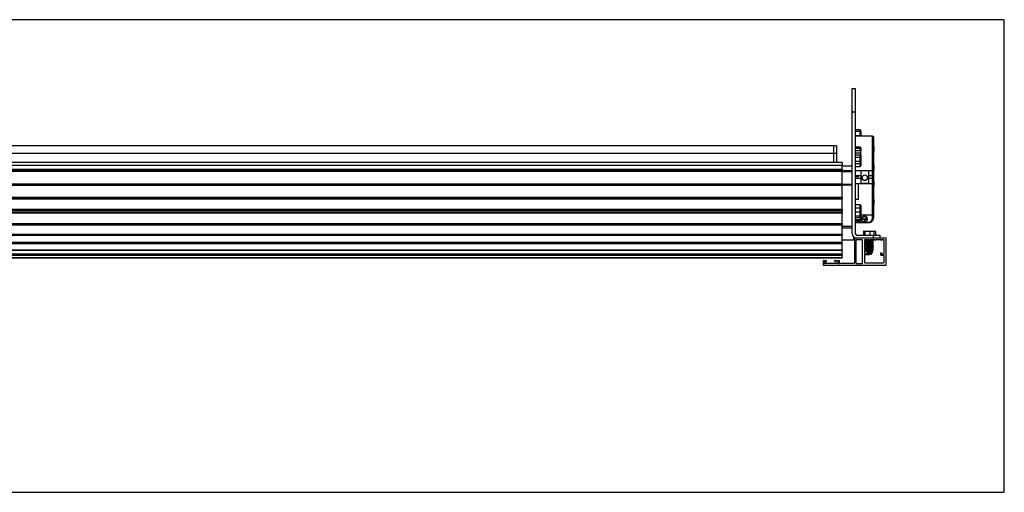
# Model space of a CAD drawing. Header units: millimetres. Extents: x 26 to 422, y 4 to 419.
# Tile 2 of 83: x 89 to 151, y 74 to 104. Entities that reach past the tile are written whole.
import ezdxf

# ---------------------------------------------------------------- set-up
doc = ezdxf.new("R2010")
doc.units = ezdxf.units.MM

msp = doc.modelspace()

# ---------------------------------------------------------------- linework, layer by layer
at = {"color": 7, "linetype": 'Continuous', "lineweight": 25}
for p, q in [((151.4327, 103.8659), (26.4327, 103.8659)), ((151.4327, 73.8659), (151.4327, 103.8659)), ((141.7755, 99.4908), (141.9755, 99.4908)), ((141.7755, 97.9908), (141.7755, 99.4908)), ((141.9755, 99.4908), (141.9755, 97.9908)), ((141.9755, 97.9908), (141.7755, 97.9908)), ((141.7755, 90.2908), (141.7755, 97.9908)), ((141.9755, 97.9908), (141.9755, 90.2908)), ((142.2755, 96.8662), (141.9755, 96.8662)), ((142.2755, 96.759), (141.9755, 96.759)), ((141.9755, 96.5138), (142.2755, 96.5138)), ((143.0755, 96.4717), (141.9755, 96.4717)), ((142.2755, 96.5138), (142.2755, 96.759)), ((142.3255, 96.8162), (142.3255, 96.7358)), ((142.3255, 96.7358), (142.3255, 96.4906)), ((142.3255, 96.4906), (142.3255, 96.4717)), ((143.1254, 96.4217), (143.1254, 94.2117)), ((140.6005, 95.8642), (35.8505, 95.8642)), ((140.7755, 95.8642), (140.6005, 95.8642)), ((140.6005, 95.8642), (140.6005, 95.3652)), ((140.7755, 95.8642), (140.7755, 95.3652)), ((142.2755, 95.7754), (141.9755, 95.7754)), ((142.2755, 95.686), (141.9755, 95.686)), ((142.2755, 95.5408), (142.2755, 95.686)), ((142.3255, 95.7254), (142.3255, 95.6584)), ((142.3255, 95.6584), (142.3255, 95.5176)), ((143.1505, 95.8146), (143.1505, 95.4896)), ((140.6005, 95.3652), (35.8505, 95.3652)), ((140.7755, 95.3652), (140.6005, 95.3652)), ((140.6005, 95.3652), (140.6005, 94.8047)), ((140.7755, 95.3652), (140.7755, 94.8047)), ((142.2755, 95.5408), (141.9755, 95.5408)), ((142.3255, 95.4034), (141.9755, 95.4034)), ((142.2755, 95.2751), (141.9755, 95.2751)), ((142.2755, 95.1178), (141.9755, 95.1178)), ((142.2755, 95.1178), (142.2755, 95.2751)), ((142.2755, 94.8667), (142.2755, 95.1178)), ((142.3255, 95.4034), (142.3255, 95.5176)), ((142.3255, 95.2518), (142.3255, 95.4034)), ((142.3255, 95.2518), (142.3255, 95.0993)), ((142.3255, 95.0993), (142.3255, 94.911)), ((141.1375, 94.8047), (36.1375, 94.8047)), ((36.1375, 94.6282), (141.1375, 94.6282)), ((141.1375, 94.8047), (141.1375, 94.6282)), ((141.1375, 94.3717), (141.1375, 94.6282)), ((141.7755, 94.567), (141.1375, 94.567)), ((142.2755, 94.8667), (141.9755, 94.8667)), ((141.9755, 94.7383), (142.2755, 94.7383)), ((142.2755, 94.5175), (141.9755, 94.5175)), ((142.2755, 94.7383), (142.2755, 94.8667)), ((142.2755, 94.5175), (142.2755, 94.7383)), ((142.3255, 94.911), (142.3255, 94.7826)), ((142.3255, 94.7826), (142.3255, 94.6573)), ((143.1505, 94.6596), (143.1505, 94.3346)), ((36.1375, 94.3717), (141.1375, 94.3717)), ((141.1375, 94.3142), (36.1375, 94.3142)), ((36.1375, 94.2623), (141.1375, 94.2623)), ((141.1375, 94.2193), (36.1375, 94.2193)), ((141.1375, 94.3717), (141.1375, 94.3142)), ((141.1375, 94.2623), (141.1375, 94.3142)), ((141.1375, 94.2623), (141.1375, 94.2193)), ((141.1375, 93.4572), (141.1375, 94.2193)), ((142.3255, 94.2617), (141.9755, 94.2617)), ((141.9755, 93.9678), (142.1754, 93.9678)), ((142.1754, 93.8868), (141.9755, 93.8868)), ((142.3255, 93.7826), (141.9755, 93.7826)), ((142.1754, 93.8868), (142.1754, 93.9678)), ((142.3255, 93.9462), (142.1754, 93.9462)), ((142.8255, 94.2624), (142.3255, 94.2624)), ((142.3255, 94.2624), (142.3255, 94.2611)), ((142.3255, 94.2617), (142.3255, 93.9462)), ((142.3255, 93.9462), (142.3255, 93.7826)), ((142.3255, 93.7826), (142.3255, 93.4763)), ((142.8255, 94.2611), (142.8255, 94.2624)), ((143.0755, 94.2617), (142.8255, 94.2617)), ((142.8255, 93.9462), (142.8255, 94.2617)), ((143.0755, 93.9462), (142.8255, 93.9462)), ((142.8255, 93.7826), (142.8255, 93.9462)), ((143.0755, 93.7826), (142.8255, 93.7826)), ((142.8255, 93.4763), (142.8255, 93.7826)), ((143.0755, 93.7826), (143.0755, 93.9462)), ((143.1254, 94.2117), (143.1254, 93.9742)), ((143.1254, 93.9742), (143.1254, 93.7589)), ((143.1254, 93.7589), (143.1254, 93.5262)), ((36.1375, 93.4572), (141.1375, 93.4572)), ((141.1375, 93.4187), (36.1375, 93.4187)), ((36.1375, 93.389), (141.1375, 93.389)), ((141.1375, 93.3427), (36.1375, 93.3427)), ((141.1375, 93.4572), (141.1375, 93.4187)), ((141.1375, 93.389), (141.1375, 93.4187)), ((141.1375, 93.389), (141.1375, 93.3427)), ((141.1375, 93.3763), (141.7755, 93.3763)), ((141.1375, 92.5916), (141.1375, 93.3427)), ((141.9755, 93.4763), (142.3255, 93.4763)), ((142.1754, 92.4598), (142.1754, 93.4763)), ((142.3255, 93.4846), (142.8255, 93.4846)), ((142.3255, 93.4772), (142.8255, 93.4772)), ((142.8255, 93.4763), (143.0755, 93.4763)), ((143.1254, 93.5262), (143.1254, 91.5217)), ((143.1505, 93.6087), (143.1505, 93.2837)), ((36.1375, 92.5916), (141.1375, 92.5916)), ((141.1375, 92.5601), (36.1375, 92.5601)), ((36.1375, 92.5317), (141.1375, 92.5317)), ((141.1375, 92.5916), (141.1375, 92.5601)), ((141.1375, 92.5317), (141.1375, 92.5601)), ((141.1375, 92.5317), (141.1375, 92.4831)), ((141.1375, 92.4831), (36.1375, 92.4831)), ((141.1375, 91.8436), (141.1375, 92.4831)), ((142.1754, 92.4598), (141.9755, 92.4598)), ((141.9755, 92.1333), (142.2755, 92.1333)), ((142.2755, 91.8934), (141.9755, 91.8934)), ((142.2755, 91.8934), (142.2755, 92.1333)), ((142.2755, 91.6482), (142.2755, 91.8934)), ((142.3255, 92.0386), (142.3255, 91.8702)), ((143.1505, 92.4537), (143.1505, 92.1287)), ((36.1375, 91.8436), (141.1375, 91.8436)), ((36.1375, 91.8199), (141.1375, 91.8199)), ((36.1375, 91.785), (141.1375, 91.785)), ((141.1375, 91.7221), (36.1375, 91.7221)), ((36.1375, 91.6303), (141.1375, 91.6303)), ((141.1375, 91.5796), (36.1375, 91.5796)), ((141.1375, 91.8436), (141.1375, 91.8199)), ((141.1375, 91.785), (141.1375, 91.8199)), ((141.1375, 91.785), (141.1375, 91.7221)), ((141.1375, 91.6303), (141.1375, 91.7221)), ((141.1375, 91.6303), (141.1375, 91.5796)), ((141.1375, 90.92), (141.1375, 91.5796)), ((142.2755, 91.6482), (141.9755, 91.6482)), ((142.2755, 91.3888), (141.9755, 91.3888)), ((142.2755, 91.2981), (141.9755, 91.2981)), ((142.2755, 91.3888), (142.2755, 91.6482)), ((142.2755, 91.2981), (142.2755, 91.3888)), ((142.3255, 91.8702), (142.3255, 91.625)), ((142.3255, 91.625), (142.3255, 91.4305)), ((142.3255, 91.4717), (143.0755, 91.4717)), ((142.3255, 91.4305), (142.3255, 91.3425)), ((142.3255, 91.2033), (142.3255, 91.3425)), ((142.38, 91.3183), (142.3777, 91.1292)), ((142.5528, 91.4109), (142.38, 91.3183)), ((142.7233, 91.3144), (142.5528, 91.4109)), ((142.7209, 91.2446), (142.7218, 91.3152)), ((142.7209, 91.1253), (142.7233, 91.3144)), ((143.1254, 91.5217), (143.1254, 91.2753)), ((36.1375, 90.92), (141.1375, 90.92)), ((36.1375, 90.8989), (141.1375, 90.8989)), ((36.1375, 90.8748), (141.1375, 90.8748)), ((141.1375, 90.8263), (36.1375, 90.8263)), ((141.1375, 90.92), (141.1375, 90.8989)), ((141.1375, 90.8748), (141.1375, 90.8989)), ((141.1375, 90.8748), (141.1375, 90.8263)), ((141.1375, 90.2485), (141.1375, 90.8263)), ((141.7755, 90.736), (141.1375, 90.736)), ((141.1375, 90.6574), (141.7755, 90.6574)), ((142.2755, 91.159), (141.9755, 91.159)), ((142.2755, 91.0913), (141.9755, 91.0913)), ((141.9755, 91.0772), (142.2755, 91.0772)), ((141.9755, 91.0218), (142.8255, 91.0218)), ((141.9755, 90.9867), (142.8255, 90.9867)), ((142.2755, 91.0913), (142.2755, 91.159)), ((142.3255, 91.2033), (142.3255, 91.1378)), ((142.3255, 91.1378), (142.3255, 91.1272)), ((142.3777, 91.1292), (142.5481, 91.0326)), ((142.3791, 91.2477), (142.5481, 91.152)), ((142.5481, 91.152), (142.7209, 91.2446)), ((142.5481, 91.152), (142.5481, 91.0326)), ((142.5481, 91.0326), (142.7209, 91.1253)), ((142.7209, 91.2446), (142.7209, 91.1253)), ((36.1375, 90.2485), (141.1375, 90.2485)), ((36.1375, 90.2353), (141.1375, 90.2353)), ((36.1375, 90.217), (141.1375, 90.217)), ((141.1375, 90.1708), (36.1375, 90.1708)), ((141.1375, 90.2485), (141.1375, 90.2353)), ((141.1375, 90.217), (141.1375, 90.1708)), ((141.1375, 89.7463), (141.1375, 90.1708)), ((141.8755, 89.8886), (141.8755, 90.0672)), ((142.0755, 90.1908), (143.1254, 90.1908)), ((142.4944, 90.4308), (142.4944, 90.1908)), ((142.5716, 90.4308), (142.4944, 90.4308)), ((142.5055, 90.4408), (142.58, 90.4408)), ((142.9026, 90.4308), (142.5716, 90.4308)), ((142.5716, 90.4308), (142.5716, 90.1908)), ((142.58, 90.4408), (142.9, 90.4408)), ((142.9, 90.4408), (143.1455, 90.4408)), ((142.9026, 90.4308), (142.9026, 90.1908)), ((143.1565, 90.4308), (142.9026, 90.4308)), ((143.1254, 89.9908), (143.1254, 90.1908)), ((143.1254, 90.1908), (143.5255, 90.1908)), ((143.1455, 90.4408), (143.2455, 90.4408)), ((143.1565, 90.4308), (143.1565, 90.1908)), ((143.2565, 90.4308), (143.2565, 90.1908)), ((143.5255, 90.1908), (143.5255, 89.9908)), ((36.1375, 89.7463), (141.1375, 89.7463)), ((36.1375, 89.739), (141.1375, 89.739)), ((36.1375, 89.6759), (141.1375, 89.6759)), ((141.1375, 89.63), (36.1375, 89.63)), ((141.1375, 89.8886), (141.8755, 89.8886)), ((141.1375, 89.7463), (141.1375, 89.739)), ((141.1375, 89.6759), (141.1375, 89.739)), ((141.1375, 89.6759), (141.1375, 89.63)), ((141.1375, 89.2657), (141.1375, 89.63)), ((141.9254, 89.9908), (141.8755, 89.9908)), ((141.9254, 89.9908), (141.9254, 88.4408)), ((143.9255, 89.9908), (141.9254, 89.9908)), ((142.4005, 89.8908), (142.0004, 89.8908)), ((142.0004, 89.8908), (142.0004, 88.3908)), ((142.4255, 88.4158), (142.4255, 89.8658)), ((142.5505, 89.8658), (142.5505, 89.8158)), ((142.5505, 89.7058), (142.5505, 89.2508)), ((142.8255, 89.8908), (142.5755, 89.8908)), ((142.5755, 89.7908), (142.6505, 89.7908)), ((142.6505, 89.7308), (142.5755, 89.7308)), ((142.6374, 89.8517), (142.63, 89.8547)), ((142.6374, 89.6517), (142.63, 89.6547)), ((142.6374, 89.5517), (142.63, 89.5547)), ((142.6374, 89.4517), (142.63, 89.4547)), ((142.7123, 89.7902), (142.6739, 89.7743)), ((142.6755, 89.7658), (142.6755, 89.7558)), ((142.7066, 89.8908), (142.7066, 89.8878)), ((142.7066, 89.8243), (142.7066, 89.7878)), ((142.7066, 89.7243), (142.7066, 89.6878)), ((142.7066, 89.6243), (142.7066, 89.5878)), ((142.7066, 89.5243), (142.7066, 89.4878)), ((142.7066, 89.4243), (142.7066, 89.3878)), ((143.2155, 89.8908), (142.8754, 89.8908)), ((142.9443, 89.8352), (142.9443, 89.8743)), ((142.9443, 89.7352), (142.9443, 89.7743)), ((142.9443, 89.6352), (142.9443, 89.6743)), ((142.9443, 89.5352), (142.9443, 89.5743)), ((142.9443, 89.4352), (142.9443, 89.4743)), ((143.0443, 89.8352), (143.0443, 89.8743)), ((143.0443, 89.7352), (143.0443, 89.7743)), ((143.0443, 89.6352), (143.0443, 89.6743)), ((143.0443, 89.5352), (143.0443, 89.5743)), ((143.0443, 89.4352), (143.0443, 89.4743)), ((143.6005, 89.8908), (143.2654, 89.8908)), ((143.7755, 89.8908), (143.6504, 89.8908)), ((143.8005, 88.9908), (143.8005, 89.8658)), ((143.9255, 88.2908), (143.9255, 89.9908)), ((36.1375, 89.2657), (141.1375, 89.2657)), ((36.1375, 89.2616), (141.1375, 89.2616)), ((36.1375, 89.2592), (141.1375, 89.2592)), ((141.1375, 89.2211), (36.1375, 89.2211)), ((36.1375, 88.9985), (141.1375, 88.9985)), ((36.1375, 88.9975), (141.1375, 88.9975)), ((141.1375, 88.9771), (36.1375, 88.9771)), ((36.1375, 88.9145), (141.1375, 88.9145)), ((141.1375, 88.9022), (36.1375, 88.9022)), ((36.1375, 88.7635), (141.1375, 88.7635)), ((36.1375, 88.7633), (141.1375, 88.7633)), ((141.1375, 88.7543), (36.1375, 88.7543)), ((141.1375, 89.2657), (141.1375, 89.2616)), ((141.1375, 89.2592), (141.1375, 89.2211)), ((141.1375, 88.9985), (141.1375, 89.2211)), ((141.1375, 88.9985), (141.1375, 88.9975)), ((141.1375, 88.9972), (141.1375, 88.9771)), ((141.1375, 88.9145), (141.1375, 88.9771)), ((141.1375, 88.9145), (141.1375, 88.9022)), ((141.1375, 88.7635), (141.1375, 88.9022)), ((141.1375, 88.7635), (141.1375, 88.7633)), ((141.1375, 88.7633), (141.1375, 88.7543)), ((141.1375, 88.7449), (141.1375, 88.7543)), ((142.5505, 89.1408), (142.5505, 89.0308)), ((142.5505, 88.9208), (142.5505, 88.4658)), ((142.5755, 89.2258), (142.6505, 89.2258)), ((142.6505, 89.1658), (142.5755, 89.1658)), ((142.5755, 89.0058), (142.7955, 89.0058)), ((142.8555, 88.9458), (142.5755, 88.9458)), ((142.6374, 89.3517), (142.63, 89.3547)), ((142.6374, 89.2517), (142.63, 89.2547)), ((142.6616, 89.1668), (142.6765, 89.1362)), ((142.6755, 89.2008), (142.6755, 89.1908)), ((142.6857, 89.1304), (142.7066, 89.1217)), ((142.7022, 89.0834), (142.7401, 89.0058)), ((142.7066, 89.3243), (142.7066, 89.2878)), ((142.7066, 89.2243), (142.7066, 89.1878)), ((142.7066, 89.1243), (142.7066, 89.0852)), ((142.8205, 89.0308), (142.8205, 89.0358)), ((142.8804, 89.0358), (142.8804, 88.9708)), ((142.8804, 88.9908), (142.9035, 88.9908)), ((142.9035, 88.9908), (142.9443, 89.0743)), ((142.9553, 88.9908), (142.9035, 88.9908)), ((142.9443, 89.3352), (142.9443, 89.3743)), ((142.9443, 89.2352), (142.9443, 89.2743)), ((142.9443, 89.1352), (142.9443, 89.1743)), ((142.9645, 89.1295), (142.9443, 89.1378)), ((142.9443, 89.0743), (142.9688, 89.1246)), ((142.9553, 88.9908), (143.0035, 88.9908)), ((142.9678, 89.1279), (142.9643, 89.1289)), ((143.0035, 88.9908), (143.0443, 89.0743)), ((143.0046, 89.1979), (143.0096, 89.2083)), ((143.0443, 89.3352), (143.0443, 89.3743)), ((143.0443, 89.2352), (143.0443, 89.2743)), ((143.0443, 89.1352), (143.0443, 89.1743)), ((143.0645, 89.1295), (143.0443, 89.1378)), ((143.0443, 89.0743), (143.0688, 89.1246)), ((143.0677, 89.1279), (143.0643, 89.1289)), ((143.1046, 89.1979), (143.1096, 89.2083)), ((143.5955, 88.9308), (143.5955, 89.0658)), ((143.5955, 89.0658), (143.6555, 89.0658)), ((143.7755, 88.9058), (143.6205, 88.9058)), ((143.6555, 89.0658), (143.6555, 88.9908)), ((143.6805, 88.9658), (143.7755, 88.9658)), ((143.8005, 88.4658), (143.8005, 88.8808)), ((36.1375, 88.7449), (141.1375, 88.7449)), ((36.1375, 88.7431), (141.1375, 88.7431)), ((139.9254, 88.5358), (139.9254, 88.3158)), ((140.1205, 88.5608), (139.9505, 88.5608)), ((139.9505, 88.2908), (143.9255, 88.2908)), ((139.9855, 88.4158), (139.9855, 88.4758)), ((140.0105, 88.5008), (140.1205, 88.5008)), ((140.8855, 88.3908), (140.0105, 88.3908)), ((140.6814, 88.5168), (140.8872, 88.5024)), ((140.9472, 88.5584), (140.6855, 88.5767)), ((140.9104, 88.4775), (140.9104, 88.4158)), ((140.9705, 88.4158), (140.9705, 88.5334)), ((141.8755, 88.3908), (140.9955, 88.3908)), ((141.1375, 88.7431), (141.1375, 88.7449)), ((142.0004, 88.3908), (142.4005, 88.3908)), ((142.5755, 88.4408), (143.7755, 88.4408)), ((26.4327, 73.8659), (151.4327, 73.8659))]:
    msp.add_line(p, q, dxfattribs=at)
at = {"color": 8, "linetype": 'Continuous', "lineweight": 25}
for p, q in [((142.2755, 96.759), (142.2755, 96.8662)), ((142.2755, 96.4717), (142.2755, 96.5138)), ((143.0755, 94.2611), (143.0755, 96.4717)), ((142.2755, 95.686), (142.2755, 95.7754)), ((141.7755, 94.5639), (141.1375, 94.5639)), ((141.7755, 94.2713), (141.1375, 94.2713)), ((141.7755, 94.2072), (141.1375, 94.2072)), ((143.0755, 93.9462), (143.0755, 94.2617)), ((143.0755, 93.4763), (143.0755, 93.7826)), ((141.7755, 93.4091), (141.1375, 93.4091)), ((143.0755, 91.4717), (143.0755, 93.4786)), ((143.0755, 91.2604), (143.0755, 91.4717)), ((142.2755, 91.0772), (142.2755, 91.0913)), ((142.8255, 90.9867), (142.8255, 91.0218)), ((143.2565, 90.4308), (143.1565, 90.4308))]:
    msp.add_line(p, q, dxfattribs=at)
at = {"color": 7, "linetype": 'Continuous', "lineweight": 25, "flags": 128}
for points in [[(142.3255, 96.7358), (142.3245, 96.7403), (142.3216, 96.7446), (142.317, 96.7486), (142.3108, 96.7522), (142.3032, 96.755), (142.2946, 96.7572), (142.2852, 96.7585), (142.2755, 96.759)], [(142.3255, 96.4906), (142.3245, 96.4951), (142.3216, 96.4995), (142.317, 96.5035), (142.3108, 96.507), (142.3032, 96.5099), (142.2946, 96.512), (142.2852, 96.5133), (142.2755, 96.5138)], [(142.3255, 95.6584), (142.3245, 95.6638), (142.3216, 95.6689), (142.317, 95.6737), (142.3108, 95.6779), (142.3032, 95.6813), (142.2946, 95.6839), (142.2852, 95.6855), (142.2755, 95.686)], [(142.3255, 95.0993), (142.3245, 95.1029), (142.3216, 95.1064), (142.317, 95.1096), (142.3108, 95.1124), (142.3032, 95.1147), (142.2946, 95.1164), (142.2852, 95.1175), (142.2755, 95.1178)], [(142.3255, 91.8702), (142.3245, 91.8748), (142.3216, 91.8791), (142.317, 91.8831), (142.3108, 91.8866), (142.3032, 91.8895), (142.2946, 91.8917), (142.2852, 91.893), (142.2755, 91.8934)], [(142.3255, 91.625), (142.3245, 91.6296), (142.3216, 91.6339), (142.317, 91.6379), (142.3108, 91.6414), (142.3032, 91.6443), (142.2946, 91.6465), (142.2852, 91.6478), (142.2755, 91.6482)], [(143.1254, 91.2753), (143.1245, 91.2724), (143.1216, 91.2696), (143.1171, 91.267), (143.1108, 91.2648), (143.1032, 91.2629), (143.0946, 91.2616), (143.0852, 91.2607), (143.0755, 91.2604)]]:
    msp.add_lwpolyline(points, dxfattribs=at)
at = {"color": 7, "linetype": 'Continuous', "lineweight": 25}
msp.add_circle((142.5754, 93.8342), 0.175, dxfattribs=at)
for centre, radius, start, end in [((142.2755, 96.8162), 0.05, 0.000002, 90.000002), ((143.0755, 96.4217), 0.05, 0.000002, 90.000002), ((142.2755, 95.7254), 0.05, 0.000002, 90.000002), ((143.1005, 95.8146), 0.05, 0.000002, 60.000002), ((143.1005, 95.4896), 0.05, 300.000002, 0.000002), ((142.2781, 94.914), 0.0474, 266.781726, 356.329067), ((142.2781, 94.7856), 0.0474, 266.781726, 356.329067), ((143.1005, 94.6596), 0.05, 0.000002, 60.000002), ((142.5755, 93.8427), 0.175, 181.384258, 358.615742), ((143.0755, 94.2117), 0.05, 0.000002, 90.000002), ((143.1005, 94.3346), 0.05, 300.000002, 0.000002), ((143.0755, 93.5262), 0.05, 270.000002, 0.000002), ((143.1005, 93.6087), 0.05, 0.000002, 60.000002), ((143.1005, 93.2837), 0.05, 300.000002, 0.000002), ((143.1005, 92.4537), 0.05, 0.000002, 60.000002), ((143.1005, 92.1287), 0.05, 300.000002, 0.000002), ((142.2793, 91.4351), 0.0464, 265.300846, 354.329115), ((142.5505, 91.3788), 0.1517, 197.874234, 341.521735), ((142.5504, 91.5031), 0.1559, 240.072272, 300.019801), ((142.831, 91.2663), 0.2445, 268.697454, 358.628879), ((143.0755, 91.5217), 0.05, 270.000002, 0.000002), ((142.2772, 91.1396), 0.0483, 268.010788, 357.811992), ((142.2755, 91.1272), 0.05, 270.000002, 0.000002), ((142.0755, 90.2908), 0.3, 180.000002, 270.000002), ((142.0755, 90.2908), 0.1, 180.000002, 270.000002), ((141.8755, 89.8408), 0.05, 0.000002, 90.000002), ((142.4005, 89.8658), 0.025, 0.000002, 90.000002), ((142.5755, 89.8658), 0.025, 90.000002, 180.000002), ((142.5755, 89.8158), 0.025, 180.000002, 270.000002), ((142.5755, 89.7058), 0.025, 90.000002, 180.000002), ((142.6505, 89.7658), 0.025, 0.000002, 90.000002), ((142.6505, 89.7558), 0.025, 270.000002, 0.000002), ((142.8505, 89.8908), 0.025, 180.000002, 0.000002), ((143.2405, 89.8908), 0.025, 180.000002, 0.000002), ((143.6255, 89.8908), 0.025, 180.000002, 0.000002), ((143.7755, 89.8658), 0.025, 0.000002, 90.000002), ((142.5755, 89.2508), 0.025, 180.000002, 270.000002), ((142.5755, 89.1408), 0.025, 90.000002, 180.000002), ((142.5755, 89.0308), 0.025, 180.000002, 270.000002), ((142.5755, 88.9208), 0.025, 90.000002, 180.000002), ((142.6505, 89.2008), 0.025, 0.000002, 90.000002), ((142.6505, 89.1908), 0.025, 270.000002, 0.000002), ((142.7955, 89.0308), 0.025, 270.000002, 0.000002), ((142.8505, 89.0358), 0.03, 0.000002, 180.000002), ((142.8555, 88.9708), 0.025, 270.000002, 0.000002), ((143.6205, 88.9308), 0.025, 180.000002, 270.000002), ((143.6805, 88.9908), 0.025, 180.000002, 270.000002), ((143.7755, 88.9908), 0.025, 270.000002, 0.000002), ((143.7755, 88.8808), 0.025, 0.000002, 90.000002), ((139.9505, 88.5358), 0.025, 90.000002, 180.000002), ((139.9505, 88.3158), 0.025, 180.000002, 270.000002), ((140.0105, 88.4758), 0.025, 90.000002, 180.000002), ((140.0105, 88.4158), 0.025, 180.000002, 270.000002), ((140.1205, 88.5308), 0.03, 270.000002, 90.000002), ((140.6855, 88.5466), 0.0301, 90.139742, 262.139742), ((140.8855, 88.4158), 0.025, 270.000002, 0.000002), ((140.8855, 88.4775), 0.025, 0.000002, 86.000002), ((140.9455, 88.5334), 0.025, 0.000002, 86.000002), ((140.9955, 88.4158), 0.025, 180.000002, 270.000002), ((141.8755, 88.4408), 0.05, 270.000002, 0.000002), ((142.4005, 88.4158), 0.025, 270.000002, 0.000002), ((142.5755, 88.4658), 0.025, 180.000002, 270.000002), ((143.7755, 88.4658), 0.025, 270.000002, 0.000002)]:
    msp.add_arc(centre, radius, start, end, dxfattribs=at)
for centre, major_axis, ratio, start_param, end_param in [((142.5054, 90.4308), (0.011, 0), 0.9062095, 1.5707963, 3.1415927), ((142.5801, 90.4308), (0, 0.01), 0.8462311, 0, 1.5707963), ((142.9001, 90.4308), (0, 0.01), 0.2572665, 4.712389, 6.2831853), ((143.1455, 90.4308), (0.011, 0), 0.9062095, 0, 1.5707963), ((143.2455, 90.4308), (0.011, 0), 0.9062095, 0, 1.5707963)]:
    msp.add_ellipse(centre, major_axis=major_axis, ratio=ratio, start_param=start_param, end_param=end_param, dxfattribs=at)
for points, knots in [([(142.3255, 95.5176), (142.3249, 95.5202), (142.3238, 95.5254), (142.3152, 95.5324), (142.3024, 95.5377), (142.2884, 95.5404), (142.2792, 95.5407), (142.2755, 95.5408)], [0, 0, 0, 0, 0.2150032, 0.4301284, 0.6452974, 0.8595425, 1, 1, 1, 1]), ([(142.2755, 95.2751), (142.2811, 95.2748), (142.2923, 95.2743), (142.3073, 95.2703), (142.3186, 95.2644), (142.3246, 95.2579), (142.3252, 95.2536), (142.3255, 95.2518)], [0, 0, 0, 0, 0.21397497, 0.42858324, 0.64316791, 0.85786383, 1, 1, 1, 1]), ([(142.3255, 94.6573), (142.3236, 94.6411), (142.3179, 94.5918), (142.2895, 94.5484), (142.2756, 94.5176), (142.2755, 94.5175)], [0, 0, 0, 0, 0.3282715, 0.9961764, 1, 1, 1, 1]), ([(143.1254, 93.9742), (143.1254, 93.9741), (143.1255, 93.9706), (143.1236, 93.9642), (143.1161, 93.9563), (143.1049, 93.9506), (143.091, 93.9469), (143.0806, 93.9464), (143.0755, 93.9462)], [0, 0, 0, 0, 0.0040114, 0.2340123, 0.4426848, 0.632894, 0.8164201, 1, 1, 1, 1]), ([(143.1254, 93.7589), (143.1254, 93.7589), (143.1255, 93.7618), (143.1236, 93.7674), (143.1161, 93.7741), (143.1049, 93.7789), (143.091, 93.782), (143.0806, 93.7824), (143.0755, 93.7826)], [0, 0, 0, 0, 0.0039619, 0.2339407, 0.4426866, 0.6328603, 0.8163994, 1, 1, 1, 1]), ([(141.1375, 93.389), (141.1375, 93.3915), (141.1375, 93.3949), (141.1375, 93.3998), (141.1375, 93.4027), (141.1375, 93.4053), (141.1375, 93.4076), (141.1375, 93.4103), (141.1375, 93.4131), (141.1375, 93.416), (141.1375, 93.4178), (141.1375, 93.4187)], [0, 0, 0, 0, 0.266798, 0.351822, 0.4253587, 0.4792834, 0.5334819, 0.5942218, 0.7042409, 0.8357572, 1, 1, 1, 1]), ([(141.1375, 92.5317), (141.1375, 92.5349), (141.1375, 92.539), (141.1375, 92.5447), (141.1375, 92.5477), (141.1375, 92.5504), (141.1375, 92.5525), (141.1375, 92.5548), (141.1375, 92.5568), (141.1375, 92.5587), (141.1375, 92.5596), (141.1375, 92.5601)], [0, 0, 0, 0, 0.26891189, 0.35439329, 0.42820819, 0.48136501, 0.5346554, 0.59418642, 0.70292841, 0.83235016, 1, 1, 1, 1]), ([(142.2755, 92.1333), (142.2756, 92.1331), (142.2896, 92.1118), (142.3179, 92.0821), (142.3236, 92.0493), (142.3255, 92.0386)], [0, 0, 0, 0, 0.0038104, 0.6717167, 1, 1, 1, 1]), ([(142.3255, 91.3425), (142.3249, 91.3375), (142.3238, 91.3275), (142.3152, 91.3142), (142.3024, 91.3042), (142.2884, 91.2989), (142.2792, 91.2984), (142.2755, 91.2981)], [0, 0, 0, 0, 0.2150433, 0.430087, 0.6453092, 0.859537, 1, 1, 1, 1]), ([(143.0436, 91.0776), (143.0442, 91.078), (143.0623, 91.0929), (143.0879, 91.1322), (143.1154, 91.1918), (143.1247, 91.2414), (143.1253, 91.2688), (143.1254, 91.2753)], [0, 0, 0, 0, 0.0103169, 0.3165675, 0.6219942, 0.9102373, 1, 1, 1, 1]), ([(141.1375, 90.8748), (141.1375, 90.8783), (141.1375, 90.883), (141.1375, 90.889), (141.1375, 90.892), (141.1375, 90.8945), (141.1375, 90.8963), (141.1375, 90.8979), (141.1375, 90.8988), (141.1375, 90.8992), (141.1375, 90.8991), (141.1375, 90.8991)], [0, 0, 0, 0, 0.3048609, 0.4019253, 0.4860131, 0.5475421, 0.6093367, 0.6786136, 0.8045237, 0.9547868, 1, 1, 1, 1]), ([(142.2755, 91.159), (142.2811, 91.1595), (142.2923, 91.1605), (142.3073, 91.1681), (142.3186, 91.1793), (142.3246, 91.1918), (142.3252, 91.2), (142.3255, 91.2033)], [0, 0, 0, 0, 0.213991, 0.4285809, 0.6431403, 0.8578647, 1, 1, 1, 1]), ([(142.8255, 90.9867), (142.8385, 90.9872), (142.8745, 90.9886), (142.9321, 91.0032), (142.9941, 91.0327), (143.0273, 91.0628), (143.0436, 91.0776)], [0, 0, 0, 0, 0.1599666, 0.4429957, 0.7263628, 1, 1, 1, 1]), ([(141.1375, 90.217), (141.1375, 90.2208), (141.1375, 90.2259), (141.1375, 90.232), (141.1375, 90.2343), (141.1375, 90.2353), (141.1375, 90.2353)], [0, 0, 0, 0, 0.6244804, 0.8229903, 0.9948222, 1, 1, 1, 1]), ([(142.6335, 89.8517), (142.6468, 89.8463), (142.6712, 89.8364), (142.6955, 89.8263), (142.7066, 89.8217)], [0, 0, 0, 0, 0.544979, 1, 1, 1, 1]), ([(142.6335, 89.6517), (142.6468, 89.6463), (142.6712, 89.6364), (142.6955, 89.6263), (142.7066, 89.6217)], [0, 0, 0, 0, 0.5449504, 1, 1, 1, 1]), ([(142.6335, 89.5517), (142.6468, 89.5463), (142.6712, 89.5364), (142.6955, 89.5263), (142.7066, 89.5217)], [0, 0, 0, 0, 0.544979, 1, 1, 1, 1]), ([(142.6335, 89.4517), (142.6468, 89.4463), (142.6712, 89.4364), (142.6955, 89.4263), (142.7066, 89.4217)], [0, 0, 0, 0, 0.544979, 1, 1, 1, 1]), ([(142.7123, 89.8902), (142.6993, 89.8848), (142.6731, 89.8739), (142.6469, 89.8632), (142.6336, 89.8579)], [0, 0, 0, 0, 0.4969654, 1, 1, 1, 1]), ([(142.7123, 89.6902), (142.6993, 89.6848), (142.6731, 89.6739), (142.6469, 89.6632), (142.6336, 89.6579)], [0, 0, 0, 0, 0.4969654, 1, 1, 1, 1]), ([(142.7123, 89.5902), (142.6993, 89.5848), (142.6731, 89.5739), (142.6469, 89.5632), (142.6336, 89.5579)], [0, 0, 0, 0, 0.4969654, 1, 1, 1, 1]), ([(142.7123, 89.4902), (142.6993, 89.4848), (142.6731, 89.4739), (142.6469, 89.4632), (142.6336, 89.4579)], [0, 0, 0, 0, 0.4969654, 1, 1, 1, 1]), ([(142.7123, 89.3902), (142.6993, 89.3848), (142.6731, 89.3739), (142.6469, 89.3632), (142.6336, 89.3579)], [0, 0, 0, 0, 0.496992, 1, 1, 1, 1]), ([(142.6375, 89.8579), (142.6393, 89.8589), (142.6446, 89.862), (142.6845, 89.8673), (142.748, 89.8734), (142.8014, 89.8778), (142.8274, 89.8799), (142.8283, 89.88)], [0, 0, 0, 0, 0.1396917, 0.4230415, 0.7048732, 0.9891768, 1, 1, 1, 1]), ([(142.6375, 89.6579), (142.6393, 89.6589), (142.6446, 89.6621), (142.6845, 89.6673), (142.7483, 89.6734), (142.8254, 89.6798), (142.9019, 89.686), (142.9676, 89.6922), (143.0091, 89.6986), (143.0259, 89.7031), (143.0188, 89.7057), (143.0174, 89.7062)], [0, 0, 0, 0, 0.0638901, 0.1934819, 0.3223802, 0.4524099, 0.581483, 0.7105865, 0.8405936, 0.9694694, 1, 1, 1, 1]), ([(142.6375, 89.5579), (142.6393, 89.5589), (142.6446, 89.5621), (142.6845, 89.5673), (142.7483, 89.5734), (142.8254, 89.5798), (142.9019, 89.586), (142.9676, 89.5922), (143.0091, 89.5986), (143.0259, 89.6031), (143.0188, 89.6057), (143.0174, 89.6062)], [0, 0, 0, 0, 0.0638901, 0.1934819, 0.3223802, 0.452409, 0.581483, 0.7105865, 0.8405936, 0.9694694, 1, 1, 1, 1]), ([(142.6375, 89.4579), (142.6393, 89.4589), (142.6446, 89.4621), (142.6845, 89.4673), (142.7483, 89.4734), (142.8254, 89.4798), (142.9019, 89.486), (142.9676, 89.4922), (143.0091, 89.4986), (143.0259, 89.5031), (143.0188, 89.5057), (143.0174, 89.5062)], [0, 0, 0, 0, 0.0638901, 0.1934819, 0.3223802, 0.452409, 0.581483, 0.7105865, 0.8405936, 0.9694694, 1, 1, 1, 1]), ([(142.6375, 89.3579), (142.6393, 89.3589), (142.6446, 89.362), (142.6845, 89.3673), (142.7483, 89.3734), (142.8254, 89.3798), (142.9019, 89.386), (142.9676, 89.3922), (143.0091, 89.3986), (143.0259, 89.4031), (143.0188, 89.4057), (143.0174, 89.4062)], [0, 0, 0, 0, 0.0638893, 0.1934819, 0.3223802, 0.452409, 0.581483, 0.7105857, 0.8405936, 0.9694686, 1, 1, 1, 1]), ([(142.6678, 89.7378), (142.6696, 89.737), (142.6826, 89.7317), (142.6955, 89.7263), (142.7066, 89.7217)], [0, 0, 0, 0, 0.14359894, 1, 1, 1, 1]), ([(142.6754, 89.7655), (142.6791, 89.7661), (142.6962, 89.7688), (142.7497, 89.7734), (142.825, 89.7798), (142.902, 89.786), (142.9675, 89.7922), (143.0092, 89.7986), (143.0259, 89.8031), (143.0188, 89.8057), (143.0174, 89.8062)], [0, 0, 0, 0, 0.0428848, 0.1958517, 0.3501604, 0.5033359, 0.6565454, 0.8108282, 0.9637686, 1, 1, 1, 1]), ([(142.7066, 89.8243), (142.7084, 89.8264), (142.7119, 89.8305), (142.7393, 89.8368), (142.7786, 89.843), (142.8254, 89.8493), (142.872, 89.8555), (142.912, 89.8617), (142.9372, 89.8682), (142.9475, 89.8725), (142.9439, 89.8748), (142.9436, 89.8749)], [0, 0, 0, 0, 0.1230975, 0.2466409, 0.3695098, 0.493581, 0.6166859, 0.7398262, 0.8637536, 0.9903602, 1, 1, 1, 1]), ([(142.7066, 89.7243), (142.7084, 89.7264), (142.7119, 89.7305), (142.7393, 89.7368), (142.7786, 89.743), (142.8254, 89.7493), (142.872, 89.7555), (142.912, 89.7617), (142.9372, 89.7682), (142.9475, 89.7725), (142.9439, 89.7748), (142.9436, 89.7749)], [0, 0, 0, 0, 0.1230975, 0.2466409, 0.3695098, 0.493581, 0.6166859, 0.7398262, 0.8637536, 0.9903602, 1, 1, 1, 1]), ([(142.7066, 89.6243), (142.7084, 89.6264), (142.7119, 89.6305), (142.7393, 89.6368), (142.7786, 89.643), (142.8254, 89.6493), (142.872, 89.6556), (142.912, 89.6617), (142.9372, 89.6682), (142.9475, 89.6725), (142.9439, 89.6748), (142.9436, 89.6749)], [0, 0, 0, 0, 0.1230954, 0.2466409, 0.3695098, 0.493581, 0.6166859, 0.7398241, 0.8637536, 0.9903602, 1, 1, 1, 1]), ([(142.7066, 89.5243), (142.7084, 89.5264), (142.7119, 89.5305), (142.7393, 89.5368), (142.7786, 89.543), (142.8254, 89.5494), (142.872, 89.5555), (142.912, 89.5617), (142.9372, 89.5682), (142.9475, 89.5725), (142.9439, 89.5748), (142.9436, 89.5749)], [0, 0, 0, 0, 0.1230954, 0.2466409, 0.3695077, 0.493581, 0.6166838, 0.7398241, 0.8637516, 0.9903602, 1, 1, 1, 1]), ([(142.7066, 89.4243), (142.7084, 89.4264), (142.7119, 89.4305), (142.7393, 89.4368), (142.7786, 89.443), (142.8254, 89.4493), (142.872, 89.4555), (142.912, 89.4617), (142.9372, 89.4682), (142.9475, 89.4725), (142.9439, 89.4748), (142.9436, 89.4749)], [0, 0, 0, 0, 0.1230975, 0.2466409, 0.3695098, 0.493581, 0.6166859, 0.7398262, 0.8637536, 0.9903602, 1, 1, 1, 1]), ([(142.7136, 89.7901), (142.7142, 89.7905), (142.7173, 89.7931), (142.74, 89.7977), (142.7784, 89.8039), (142.8254, 89.8102), (142.8719, 89.8164), (142.9122, 89.8226), (142.9361, 89.829), (142.9486, 89.8331), (142.9443, 89.8352), (142.9443, 89.8352)], [0, 0, 0, 0, 0.03041585, 0.16905344, 0.306934, 0.44616383, 0.58430926, 0.72249444, 0.86156295, 0.99948168, 1, 1, 1, 1]), ([(142.7136, 89.6901), (142.7142, 89.6905), (142.7173, 89.6931), (142.74, 89.6977), (142.7784, 89.7039), (142.8254, 89.7102), (142.8719, 89.7164), (142.9122, 89.7226), (142.9361, 89.729), (142.9486, 89.7331), (142.9443, 89.7352), (142.9443, 89.7352)], [0, 0, 0, 0, 0.03041585, 0.16905344, 0.306934, 0.44616383, 0.58430926, 0.72249444, 0.86156295, 0.99948168, 1, 1, 1, 1]), ([(142.7136, 89.5901), (142.7142, 89.5905), (142.7173, 89.5931), (142.74, 89.5977), (142.7784, 89.6039), (142.8254, 89.6102), (142.8719, 89.6165), (142.9122, 89.6226), (142.9361, 89.629), (142.9486, 89.6331), (142.9443, 89.6352), (142.9443, 89.6352)], [0, 0, 0, 0, 0.0304135, 0.1690534, 0.306934, 0.4461638, 0.5843092, 0.7224921, 0.861563, 0.9994817, 1, 1, 1, 1]), ([(142.7136, 89.4901), (142.7142, 89.4905), (142.7173, 89.4931), (142.74, 89.4977), (142.7784, 89.5039), (142.8254, 89.5102), (142.8719, 89.5165), (142.9122, 89.5226), (142.9361, 89.529), (142.9486, 89.5331), (142.9443, 89.5352), (142.9443, 89.5352)], [0, 0, 0, 0, 0.0304158, 0.1690558, 0.3069364, 0.4461662, 0.5843116, 0.7224944, 0.861563, 0.9994817, 1, 1, 1, 1]), ([(142.7136, 89.3901), (142.7142, 89.3905), (142.7173, 89.3931), (142.74, 89.3977), (142.7784, 89.4039), (142.8254, 89.4103), (142.8719, 89.4164), (142.9122, 89.4226), (142.9361, 89.429), (142.9486, 89.4331), (142.9443, 89.4352), (142.9443, 89.4352)], [0, 0, 0, 0, 0.03041585, 0.16905344, 0.30693399, 0.4461662, 0.58430927, 0.72249445, 0.86156295, 0.99948168, 1, 1, 1, 1]), ([(142.8741, 89.8838), (142.8829, 89.8845), (142.9115, 89.8869), (142.9336, 89.8892), (142.9489, 89.8908)], [0, 0, 0, 0, 0.3114741, 1, 1, 1, 1]), ([(142.9442, 89.875), (142.957, 89.88), (142.97, 89.8851), (142.9826, 89.8907), (142.9827, 89.8908)], [0, 0, 0, 0, 0.9886401, 1, 1, 1, 1]), ([(142.9442, 89.775), (142.957, 89.7802), (142.9808, 89.79), (143.0044, 89.7997), (143.0154, 89.8043)], [0, 0, 0, 0, 0.53273331, 1, 1, 1, 1]), ([(142.9442, 89.675), (142.957, 89.6802), (142.9824, 89.6906), (143.0075, 89.701), (143.0201, 89.7062)], [0, 0, 0, 0, 0.4994991, 1, 1, 1, 1]), ([(142.9442, 89.575), (142.957, 89.5802), (142.9824, 89.5906), (143.0075, 89.601), (143.0201, 89.6062)], [0, 0, 0, 0, 0.4994991, 1, 1, 1, 1]), ([(142.9442, 89.475), (142.957, 89.4802), (142.9824, 89.4906), (143.0075, 89.501), (143.0201, 89.5062)], [0, 0, 0, 0, 0.4994991, 1, 1, 1, 1]), ([(142.9442, 89.375), (142.957, 89.3802), (142.9824, 89.3906), (143.0075, 89.401), (143.0201, 89.4062)], [0, 0, 0, 0, 0.4994991, 1, 1, 1, 1]), ([(142.9443, 89.8519), (142.9533, 89.8531), (142.9778, 89.8564), (143.0119, 89.8617), (143.0372, 89.8682), (143.0475, 89.8725), (143.0439, 89.8748), (143.0436, 89.8749)], [0, 0, 0, 0, 0.1579453, 0.4284783, 0.7007407, 0.9788889, 1, 1, 1, 1]), ([(143.0173, 89.8079), (143.0041, 89.8132), (142.9797, 89.8231), (142.9554, 89.8332), (142.9443, 89.8378)], [0, 0, 0, 0, 0.54226734, 1, 1, 1, 1]), ([(142.9443, 89.7519), (142.9533, 89.7531), (142.9778, 89.7564), (143.0119, 89.7617), (143.0372, 89.7682), (143.0475, 89.7725), (143.0439, 89.7748), (143.0436, 89.7749)], [0, 0, 0, 0, 0.1579492, 0.428481, 0.7007421, 0.978889, 1, 1, 1, 1]), ([(143.0173, 89.7079), (143.0041, 89.7132), (142.9797, 89.7231), (142.9554, 89.7332), (142.9443, 89.7378)], [0, 0, 0, 0, 0.54226734, 1, 1, 1, 1]), ([(142.9443, 89.6519), (142.9533, 89.6531), (142.9778, 89.6564), (143.0119, 89.6617), (143.0372, 89.6682), (143.0475, 89.6725), (143.0439, 89.6748), (143.0436, 89.6749)], [0, 0, 0, 0, 0.1579491, 0.4284763, 0.7007421, 0.978889, 1, 1, 1, 1]), ([(143.0173, 89.6079), (143.0041, 89.6132), (142.9797, 89.6231), (142.9554, 89.6332), (142.9443, 89.6378)], [0, 0, 0, 0, 0.54223869, 1, 1, 1, 1]), ([(142.9443, 89.5519), (142.9533, 89.5531), (142.9778, 89.5564), (143.0119, 89.5617), (143.0372, 89.5682), (143.0475, 89.5725), (143.0439, 89.5748), (143.0436, 89.5749)], [0, 0, 0, 0, 0.15794457, 0.42847636, 0.70073749, 0.978889, 1, 1, 1, 1]), ([(143.0173, 89.5079), (143.0041, 89.5132), (142.9797, 89.5231), (142.9554, 89.5332), (142.9443, 89.5378)], [0, 0, 0, 0, 0.5422517, 1, 1, 1, 1]), ([(142.9443, 89.4519), (142.9533, 89.4531), (142.9778, 89.4564), (143.0119, 89.4617), (143.0372, 89.4682), (143.0475, 89.4725), (143.0439, 89.4748), (143.0436, 89.4749)], [0, 0, 0, 0, 0.1579453, 0.4284783, 0.7007407, 0.9788889, 1, 1, 1, 1]), ([(143.0173, 89.4079), (143.0041, 89.4132), (142.9797, 89.4231), (142.9554, 89.4332), (142.9443, 89.4378)], [0, 0, 0, 0, 0.54226734, 1, 1, 1, 1]), ([(142.9638, 89.883), (142.9762, 89.884), (143.0084, 89.8866), (143.0335, 89.8892), (143.0489, 89.8908)], [0, 0, 0, 0, 0.3870177, 1, 1, 1, 1]), ([(142.9638, 89.783), (142.9761, 89.784), (143.0137, 89.7871), (143.0674, 89.7922), (143.1092, 89.7986), (143.1259, 89.8031), (143.1188, 89.8057), (143.1174, 89.8062)], [0, 0, 0, 0, 0.1305673, 0.3987801, 0.6688717, 0.9366132, 1, 1, 1, 1]), ([(142.9638, 89.683), (142.9761, 89.684), (143.0137, 89.6871), (143.0674, 89.6922), (143.1092, 89.6986), (143.1259, 89.7031), (143.1188, 89.7057), (143.1174, 89.7062)], [0, 0, 0, 0, 0.1305656, 0.3987801, 0.6688717, 0.9366132, 1, 1, 1, 1]), ([(142.9638, 89.583), (142.9761, 89.584), (143.0137, 89.5871), (143.0674, 89.5922), (143.1092, 89.5986), (143.1259, 89.6031), (143.1188, 89.6057), (143.1174, 89.6062)], [0, 0, 0, 0, 0.1305656, 0.3987801, 0.6688717, 0.9366132, 1, 1, 1, 1]), ([(142.9638, 89.483), (142.9761, 89.484), (143.0137, 89.4871), (143.0674, 89.4922), (143.1092, 89.4986), (143.1259, 89.5031), (143.1188, 89.5057), (143.1174, 89.5062)], [0, 0, 0, 0, 0.1305671, 0.3987811, 0.6688723, 0.9366133, 1, 1, 1, 1]), ([(142.9638, 89.383), (142.9761, 89.384), (143.0137, 89.3871), (143.0674, 89.3922), (143.1092, 89.3986), (143.1259, 89.4031), (143.1188, 89.4057), (143.1174, 89.4062)], [0, 0, 0, 0, 0.13056707, 0.39877942, 0.66887226, 0.9366116, 1, 1, 1, 1]), ([(142.9891, 89.8194), (142.9962, 89.8205), (143.017, 89.8236), (143.0358, 89.829), (143.0483, 89.8332), (143.0443, 89.8352), (143.0443, 89.8352)], [0, 0, 0, 0, 0.2079852, 0.6048946, 0.9984245, 1, 1, 1, 1]), ([(142.9891, 89.7194), (142.9962, 89.7205), (143.017, 89.7236), (143.0358, 89.729), (143.0483, 89.7332), (143.0443, 89.7352), (143.0443, 89.7352)], [0, 0, 0, 0, 0.2079852, 0.6048946, 0.9984245, 1, 1, 1, 1]), ([(142.9891, 89.6194), (142.9962, 89.6205), (143.017, 89.6236), (143.0358, 89.629), (143.0483, 89.6332), (143.0443, 89.6352), (143.0443, 89.6352)], [0, 0, 0, 0, 0.2079785, 0.6048946, 0.9984245, 1, 1, 1, 1]), ([(142.9891, 89.5194), (142.9962, 89.5205), (143.017, 89.5236), (143.0358, 89.529), (143.0483, 89.5332), (143.0443, 89.5352), (143.0443, 89.5352)], [0, 0, 0, 0, 0.2079799, 0.6048919, 0.9984245, 1, 1, 1, 1]), ([(142.9891, 89.4194), (142.9962, 89.4205), (143.017, 89.4236), (143.0358, 89.429), (143.0483, 89.4332), (143.0443, 89.4352), (143.0443, 89.4352)], [0, 0, 0, 0, 0.2079799, 0.6048919, 0.9984245, 1, 1, 1, 1]), ([(143.0442, 89.875), (143.0571, 89.88), (143.07, 89.8851), (143.0826, 89.8907), (143.0827, 89.8908)], [0, 0, 0, 0, 0.98858762, 1, 1, 1, 1]), ([(143.0442, 89.775), (143.057, 89.7802), (143.0808, 89.79), (143.1044, 89.7997), (143.1154, 89.8043)], [0, 0, 0, 0, 0.53243714, 1, 1, 1, 1]), ([(143.0442, 89.675), (143.057, 89.6802), (143.0824, 89.6906), (143.1075, 89.701), (143.1201, 89.7062)], [0, 0, 0, 0, 0.4994862, 1, 1, 1, 1]), ([(143.0442, 89.575), (143.057, 89.5802), (143.0824, 89.5906), (143.1075, 89.601), (143.1201, 89.6062)], [0, 0, 0, 0, 0.4994862, 1, 1, 1, 1]), ([(143.0442, 89.475), (143.057, 89.4802), (143.0824, 89.4906), (143.1075, 89.501), (143.1201, 89.5062)], [0, 0, 0, 0, 0.4994862, 1, 1, 1, 1]), ([(143.0442, 89.375), (143.057, 89.3802), (143.0824, 89.3906), (143.1075, 89.401), (143.1201, 89.4062)], [0, 0, 0, 0, 0.4994862, 1, 1, 1, 1]), ([(143.1173, 89.8079), (143.1041, 89.8132), (143.0797, 89.8231), (143.0554, 89.8332), (143.0443, 89.8378)], [0, 0, 0, 0, 0.54226734, 1, 1, 1, 1]), ([(143.1173, 89.7079), (143.1041, 89.7132), (143.0797, 89.7231), (143.0554, 89.7332), (143.0443, 89.7378)], [0, 0, 0, 0, 0.54226734, 1, 1, 1, 1]), ([(143.1173, 89.6079), (143.1041, 89.6132), (143.0797, 89.6231), (143.0554, 89.6332), (143.0443, 89.6378)], [0, 0, 0, 0, 0.54223869, 1, 1, 1, 1]), ([(143.1173, 89.5079), (143.1041, 89.5132), (143.0797, 89.5231), (143.0554, 89.5332), (143.0443, 89.5378)], [0, 0, 0, 0, 0.5422517, 1, 1, 1, 1]), ([(143.1173, 89.4079), (143.1041, 89.4132), (143.0797, 89.4231), (143.0554, 89.4332), (143.0443, 89.4378)], [0, 0, 0, 0, 0.54226734, 1, 1, 1, 1]), ([(142.6335, 89.3517), (142.6468, 89.3463), (142.6712, 89.3364), (142.6955, 89.3263), (142.7066, 89.3217)], [0, 0, 0, 0, 0.544979, 1, 1, 1, 1]), ([(142.6335, 89.2517), (142.6468, 89.2463), (142.6712, 89.2364), (142.6955, 89.2263), (142.7066, 89.2217)], [0, 0, 0, 0, 0.5449661, 1, 1, 1, 1]), ([(142.7123, 89.2902), (142.6993, 89.2848), (142.6731, 89.2739), (142.6469, 89.2632), (142.6336, 89.2579)], [0, 0, 0, 0, 0.4969789, 1, 1, 1, 1]), ([(142.6375, 89.2579), (142.6393, 89.2589), (142.6446, 89.262), (142.6845, 89.2673), (142.7483, 89.2734), (142.8254, 89.2798), (142.9019, 89.286), (142.9676, 89.2922), (143.0091, 89.2986), (143.0259, 89.3031), (143.0188, 89.3057), (143.0174, 89.3062)], [0, 0, 0, 0, 0.0638893, 0.193482, 0.3223796, 0.4524094, 0.5814827, 0.7105863, 0.8405934, 0.9694694, 1, 1, 1, 1]), ([(142.7123, 89.1902), (142.6993, 89.1848), (142.684, 89.1784), (142.6687, 89.1722), (142.6664, 89.1712)], [0, 0, 0, 0, 0.8508212, 1, 1, 1, 1]), ([(142.6668, 89.1704), (142.6678, 89.1711), (142.6713, 89.1732), (142.6965, 89.1768), (142.7385, 89.1812), (142.7926, 89.1857), (142.8514, 89.1901), (142.9088, 89.1946), (142.9586, 89.1989), (142.9933, 89.2035), (143.0103, 89.2068), (143.0084, 89.2087), (143.008, 89.2091)], [0, 0, 0, 0, 0.0467507, 0.1562148, 0.2683364, 0.3807545, 0.4956321, 0.6110746, 0.7286682, 0.8470286, 0.9673496, 1, 1, 1, 1]), ([(143.0038, 89.1983), (143.004, 89.1981), (143.0063, 89.1956), (142.9907, 89.191), (142.9577, 89.184), (142.9086, 89.1774), (142.8521, 89.1704), (142.7946, 89.1637), (142.7429, 89.1568), (142.703, 89.15), (142.6795, 89.1432), (142.6727, 89.1368), (142.6819, 89.1327), (142.6859, 89.1309)], [0, 0, 0, 0, 0.0108067, 0.120304, 0.2283424, 0.3342779, 0.4379986, 0.5404098, 0.6399193, 0.7386592, 0.8338785, 0.9285746, 1, 1, 1, 1]), ([(142.7023, 89.0834), (142.7023, 89.0835), (142.6996, 89.085), (142.7058, 89.0881), (142.7235, 89.0924), (142.7546, 89.0969), (142.7944, 89.1013), (142.839, 89.1057), (142.8836, 89.1102), (142.9232, 89.1146), (142.9524, 89.1191), (142.9678, 89.1226), (142.9674, 89.1247), (142.9672, 89.1253)], [0, 0, 0, 0, 0.0018316, 0.1009107, 0.2008291, 0.3034876, 0.4066591, 0.5129552, 0.6195278, 0.729203, 0.8393391, 0.9522805, 1, 1, 1, 1]), ([(142.7066, 89.3243), (142.7084, 89.3264), (142.7119, 89.3305), (142.7393, 89.3368), (142.7786, 89.343), (142.8254, 89.3493), (142.872, 89.3555), (142.912, 89.3617), (142.9372, 89.3682), (142.9475, 89.3725), (142.9439, 89.3748), (142.9436, 89.3749)], [0, 0, 0, 0, 0.1230975, 0.2466409, 0.3695098, 0.493581, 0.6166859, 0.7398262, 0.8637536, 0.9903602, 1, 1, 1, 1]), ([(142.7066, 89.2243), (142.7084, 89.2264), (142.7119, 89.2305), (142.7393, 89.2368), (142.7786, 89.243), (142.8254, 89.2493), (142.872, 89.2555), (142.912, 89.2617), (142.9372, 89.2682), (142.9475, 89.2725), (142.9439, 89.2748), (142.9436, 89.2749)], [0, 0, 0, 0, 0.12309536, 0.24664093, 0.36950977, 0.49358099, 0.61668587, 0.73982618, 0.86375364, 0.99036019, 1, 1, 1, 1]), ([(142.7066, 89.1243), (142.7084, 89.1264), (142.7119, 89.1305), (142.7393, 89.1368), (142.7786, 89.143), (142.8254, 89.1493), (142.872, 89.1556), (142.912, 89.1617), (142.9372, 89.1682), (142.9475, 89.1725), (142.9439, 89.1748), (142.9436, 89.1749)], [0, 0, 0, 0, 0.1230954, 0.2466409, 0.3695098, 0.493581, 0.6166859, 0.7398241, 0.8637536, 0.9903602, 1, 1, 1, 1]), ([(142.7066, 89.0852), (142.7084, 89.0873), (142.7119, 89.0914), (142.7393, 89.0977), (142.7786, 89.1039), (142.8254, 89.1102), (142.8719, 89.1165), (142.9122, 89.1226), (142.9361, 89.129), (142.9486, 89.1331), (142.9443, 89.1352), (142.9443, 89.1352)], [0, 0, 0, 0, 0.124702, 0.24986, 0.3743325, 0.5000231, 0.6247347, 0.7494801, 0.8750272, 0.9995321, 1, 1, 1, 1]), ([(142.7136, 89.2901), (142.7142, 89.2905), (142.7173, 89.2931), (142.74, 89.2977), (142.7784, 89.3039), (142.8254, 89.3102), (142.8719, 89.3164), (142.9122, 89.3226), (142.9361, 89.329), (142.9486, 89.3331), (142.9443, 89.3352), (142.9443, 89.3352)], [0, 0, 0, 0, 0.03041585, 0.16905344, 0.306934, 0.44616383, 0.58430926, 0.72249444, 0.86156295, 0.99948168, 1, 1, 1, 1]), ([(142.7136, 89.1901), (142.7142, 89.1905), (142.7173, 89.1931), (142.74, 89.1977), (142.7784, 89.2039), (142.8254, 89.2102), (142.8719, 89.2164), (142.9122, 89.2226), (142.9361, 89.229), (142.9486, 89.2331), (142.9443, 89.2352), (142.9443, 89.2352)], [0, 0, 0, 0, 0.03041585, 0.16905344, 0.306934, 0.44616383, 0.58430926, 0.72249444, 0.86156295, 0.99948168, 1, 1, 1, 1]), ([(143.1038, 89.1983), (143.104, 89.1981), (143.1063, 89.1956), (143.0908, 89.191), (143.0577, 89.184), (143.0086, 89.1774), (142.9681, 89.1724), (142.9464, 89.1698), (142.9439, 89.1695)], [0, 0, 0, 0, 0.02397341, 0.26635835, 0.50562966, 0.74017656, 0.96981988, 1, 1, 1, 1]), ([(142.9442, 89.275), (142.957, 89.2802), (142.9824, 89.2906), (143.0075, 89.301), (143.0201, 89.3062)], [0, 0, 0, 0, 0.4994991, 1, 1, 1, 1]), ([(142.9442, 89.175), (142.957, 89.1802), (142.9766, 89.1882), (142.996, 89.1963), (143.0029, 89.1991)], [0, 0, 0, 0, 0.6473824, 1, 1, 1, 1]), ([(142.9443, 89.3519), (142.9533, 89.3531), (142.9778, 89.3564), (143.0119, 89.3617), (143.0372, 89.3682), (143.0475, 89.3725), (143.0439, 89.3748), (143.0436, 89.3749)], [0, 0, 0, 0, 0.1579453, 0.4284783, 0.7007407, 0.9788889, 1, 1, 1, 1]), ([(143.0173, 89.3079), (143.0041, 89.3132), (142.9797, 89.3231), (142.9554, 89.3332), (142.9443, 89.3378)], [0, 0, 0, 0, 0.54226734, 1, 1, 1, 1]), ([(142.9443, 89.2519), (142.9533, 89.2531), (142.9778, 89.2564), (143.0119, 89.2617), (143.0372, 89.2682), (143.0475, 89.2725), (143.0439, 89.2748), (143.0436, 89.2749)], [0, 0, 0, 0, 0.1579492, 0.428481, 0.7007421, 0.978889, 1, 1, 1, 1]), ([(143.0066, 89.2122), (142.9969, 89.2162), (142.9761, 89.2246), (142.9554, 89.2332), (142.9443, 89.2378)], [0, 0, 0, 0, 0.4635069, 1, 1, 1, 1]), ([(142.9443, 89.1519), (142.9533, 89.1531), (142.9778, 89.1564), (143.0119, 89.1617), (143.0372, 89.1682), (143.0475, 89.1725), (143.0439, 89.1748), (143.0436, 89.1749)], [0, 0, 0, 0, 0.1579491, 0.4284763, 0.7007421, 0.978889, 1, 1, 1, 1]), ([(142.9607, 89.1079), (142.968, 89.1087), (142.9904, 89.1109), (143.0231, 89.1146), (143.0525, 89.1191), (143.0679, 89.1226), (143.0674, 89.1247), (143.0672, 89.1253)], [0, 0, 0, 0, 0.1221189, 0.3751314, 0.6293725, 0.8899199, 1, 1, 1, 1]), ([(142.9638, 89.283), (142.9761, 89.284), (143.0137, 89.2871), (143.0674, 89.2922), (143.1092, 89.2986), (143.1259, 89.3031), (143.1188, 89.3057), (143.1174, 89.3062)], [0, 0, 0, 0, 0.1305656, 0.3987801, 0.6688717, 0.9366132, 1, 1, 1, 1]), ([(142.9706, 89.1164), (142.9707, 89.1164), (142.9859, 89.1186), (143.0118, 89.1226), (143.0363, 89.129), (143.0483, 89.1332), (143.0443, 89.1352), (143.0443, 89.1352)], [0, 0, 0, 0, 0.00209657, 0.33381934, 0.66767396, 0.99867482, 1, 1, 1, 1]), ([(142.9891, 89.3194), (142.9962, 89.3205), (143.017, 89.3236), (143.0358, 89.329), (143.0483, 89.3332), (143.0443, 89.3352), (143.0443, 89.3352)], [0, 0, 0, 0, 0.2079852, 0.6048946, 0.9984245, 1, 1, 1, 1]), ([(142.9891, 89.2194), (142.9962, 89.2205), (143.017, 89.2236), (143.0358, 89.229), (143.0483, 89.2332), (143.0443, 89.2352), (143.0443, 89.2352)], [0, 0, 0, 0, 0.2079852, 0.6048946, 0.9984245, 1, 1, 1, 1]), ([(143.0036, 89.1943), (143.0048, 89.1944), (143.0251, 89.196), (143.0582, 89.1989), (143.0935, 89.2035), (143.1102, 89.2068), (143.1084, 89.2087), (143.108, 89.2091)], [0, 0, 0, 0, 0.0185368, 0.3152689, 0.6140746, 0.9176209, 1, 1, 1, 1]), ([(143.0442, 89.275), (143.057, 89.2802), (143.0824, 89.2906), (143.1075, 89.301), (143.1201, 89.3062)], [0, 0, 0, 0, 0.4994862, 1, 1, 1, 1]), ([(143.0442, 89.175), (143.057, 89.1802), (143.0766, 89.1882), (143.096, 89.1963), (143.1028, 89.1991)], [0, 0, 0, 0, 0.6473608, 1, 1, 1, 1]), ([(143.1173, 89.3079), (143.1041, 89.3132), (143.0797, 89.3231), (143.0554, 89.3332), (143.0443, 89.3378)], [0, 0, 0, 0, 0.54226734, 1, 1, 1, 1]), ([(143.1066, 89.2122), (143.0969, 89.2162), (143.0761, 89.2246), (143.0554, 89.2332), (143.0443, 89.2378)], [0, 0, 0, 0, 0.4635069, 1, 1, 1, 1])]:
    msp.add_open_spline(points, degree=3, knots=knots, dxfattribs=at)

doc.saveas('drawing.dxf')
